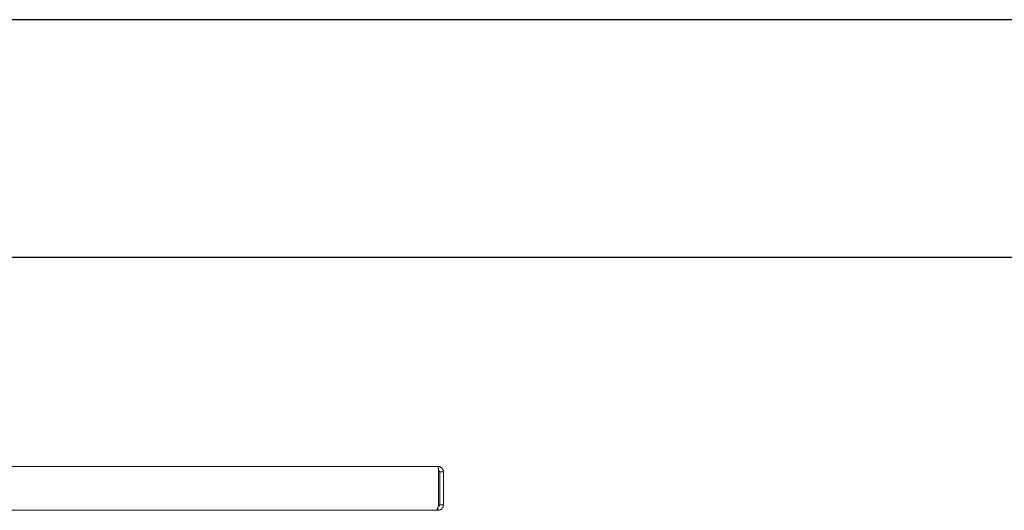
# Model space of a CAD drawing. Header units: millimetres. Extents: x 7284 to 21933, y -3393 to -31.
# Tile 41 of 57: x 12937 to 13330, y -1597 to -1401. Entities that reach past the tile are written whole.
import ezdxf

# ---------------------------------------------------------------- set-up
doc = ezdxf.new("R2010")
doc.units = ezdxf.units.MM
doc.layers.add('60', color=7, linetype='Continuous')
doc.layers.add('细实线层', color=7, linetype='Continuous')
doc.layers.add('粗实线层', color=7, linetype='Continuous', lineweight=25)

# ---------------------------------------------------------------- blocks, each defined once
blk = doc.blocks.new('$CAXA_FRAME_13B17AC1$')
at = {"layer": '粗实线层'}
blk.add_line((138.5, 95), (-138.5, 95), dxfattribs=at)
at = {"layer": '细实线层'}
blk.add_line((148.5, 105), (-148.5, 105), dxfattribs=at)

msp = doc.modelspace()

# ---------------------------------------------------------------- linework, layer by layer
at = {"layer": '60', "color": 7, "linetype": 'Continuous', "lineweight": 18}
for p, q in [((12855.322, -1579.014), (13104.063, -1579.014)), ((13104.356, -1594.314), (13104.356, -1581.214)), ((13104.763, -1581.214), (13106.263, -1581.214)), ((13104.763, -1581.214), (13104.763, -1594.314)), ((13106.263, -1581.214), (13106.263, -1594.314)), ((13104.063, -1596.514), (13104.063, -1595.291)), ((13104.763, -1594.314), (13106.263, -1594.314)), ((12855.853, -1596.514), (13103.356, -1596.514)), ((13103.356, -1596.514), (13104.063, -1596.514))]:
    msp.add_line(p, q, dxfattribs=at)
at = {"layer": '60', "color": 7, "linetype": 'Continuous', "lineweight": 13}
for p, q in [((13104.064, -1579.014), (12855.322, -1579.014)), ((12855.852, -1596.514), (13103.359, -1596.514))]:
    msp.add_line(p, q, dxfattribs=at)
at = {"layer": '60', "color": 7, "linetype": 'Continuous', "lineweight": 18}
for points, knots in [([(13106.263, -1581.214), (13106.263, -1581.142), (13106.256, -1580.999), (13106.235, -1580.857), (13106.214, -1580.75), (13106.206, -1580.715), (13106.189, -1580.644), (13106.179, -1580.609), (13106.148, -1580.506), (13106.099, -1580.371), (13106.038, -1580.241), (13105.987, -1580.146), (13105.969, -1580.114), (13105.932, -1580.052), (13105.912, -1580.021), (13105.852, -1579.931), (13105.766, -1579.816), (13105.622, -1579.657), (13105.516, -1579.56), (13105.432, -1579.491), (13105.403, -1579.469), (13105.345, -1579.425), (13105.315, -1579.405), (13105.165, -1579.305), (13105.039, -1579.237), (13104.873, -1579.168), (13104.839, -1579.155), (13104.771, -1579.131), (13104.736, -1579.119), (13104.632, -1579.088), (13104.493, -1579.053), (13104.28, -1579.021), (13104.136, -1579.014), (13104.063, -1579.014)], [0, 0, 0, 0, 0.0625, 0.125, 0.125, 0.15625, 0.15625, 0.1875, 0.1875, 0.25, 0.3125, 0.3125, 0.34375, 0.34375, 0.375, 0.375, 0.4375, 0.5, 0.5625, 0.5625, 0.59375, 0.59375, 0.625, 0.625, 0.75, 0.75, 0.78125, 0.78125, 0.8125, 0.8125, 0.875, 0.9375, 1, 1, 1, 1]), ([(13104.063, -1579.014), (13104.07, -1579.014), (13104.082, -1579.021), (13104.1, -1579.053), (13104.112, -1579.088), (13104.121, -1579.119), (13104.124, -1579.13), (13104.129, -1579.149), (13104.13, -1579.155), (13104.134, -1579.168), (13104.135, -1579.175), (13104.149, -1579.237), (13104.161, -1579.305), (13104.179, -1579.424), (13104.185, -1579.467), (13104.193, -1579.525), (13104.195, -1579.536), (13104.198, -1579.56), (13104.202, -1579.596), (13104.207, -1579.633), (13104.222, -1579.761), (13104.234, -1579.871), (13104.249, -1580.021), (13104.253, -1580.052), (13104.259, -1580.114), (13104.262, -1580.146), (13104.271, -1580.241), (13104.283, -1580.371), (13104.295, -1580.506), (13104.304, -1580.609), (13104.307, -1580.644), (13104.314, -1580.714), (13104.317, -1580.75), (13104.326, -1580.856), (13104.338, -1580.999), (13104.35, -1581.142), (13104.356, -1581.214)], [0, 0, 0, 0, 0.0625, 0.125, 0.1875, 0.1875, 0.21875, 0.21875, 0.234375, 0.234375, 0.25, 0.25, 0.375, 0.375, 0.4375, 0.4375, 0.453125, 0.453125, 0.46875, 0.5, 0.5, 0.625, 0.625, 0.65625, 0.65625, 0.6875, 0.6875, 0.75, 0.8125, 0.8125, 0.84375, 0.84375, 0.875, 0.875, 0.9375, 1, 1, 1, 1]), ([(13104.763, -1581.214), (13104.763, -1581.191), (13104.762, -1581.157), (13104.758, -1581.123), (13104.754, -1581.1), (13104.752, -1581.089), (13104.741, -1581.032), (13104.728, -1580.989), (13104.701, -1580.925), (13104.692, -1580.905), (13104.675, -1580.874), (13104.67, -1580.864), (13104.658, -1580.844), (13104.652, -1580.835), (13104.62, -1580.787), (13104.591, -1580.752), (13104.55, -1580.711), (13104.542, -1580.703), (13104.525, -1580.688), (13104.516, -1580.68), (13104.49, -1580.658), (13104.471, -1580.645), (13104.414, -1580.607), (13104.374, -1580.585), (13104.321, -1580.563), (13104.31, -1580.559), (13104.3, -1580.555)], [0, 0, 0, 0, 0.0800304, 0.1200456, 0.1200456, 0.1600608, 0.1600608, 0.3201216, 0.3201216, 0.400152, 0.400152, 0.4401673, 0.4401673, 0.4801825, 0.4801825, 0.6402433, 0.6402433, 0.6802585, 0.6802585, 0.7202737, 0.7202737, 0.8003041, 0.8003041, 0.9603649, 0.9603649, 1, 1, 1, 1]), ([(13104.356, -1594.314), (13104.335, -1594.386), (13104.315, -1594.458), (13104.273, -1594.601), (13104.252, -1594.673), (13104.19, -1594.885), (13104.148, -1595.023), (13104.065, -1595.289), (13104.023, -1595.417), (13103.94, -1595.656), (13103.898, -1595.768), (13103.815, -1595.972), (13103.773, -1596.063), (13103.71, -1596.183), (13103.69, -1596.22), (13103.648, -1596.288), (13103.627, -1596.319), (13103.565, -1596.402), (13103.523, -1596.444), (13103.46, -1596.486), (13103.44, -1596.497), (13103.398, -1596.511), (13103.377, -1596.514), (13103.356, -1596.514)], [0, 0, 0, 0, 0.0625, 0.0625, 0.125, 0.125, 0.25, 0.25, 0.375, 0.375, 0.5, 0.5, 0.625, 0.625, 0.6875, 0.6875, 0.75, 0.75, 0.875, 0.875, 0.9375, 0.9375, 1, 1, 1, 1]), ([(13104.063, -1596.514), (13104.135, -1596.514), (13104.207, -1596.511), (13104.314, -1596.5), (13104.35, -1596.496), (13104.422, -1596.485), (13104.457, -1596.479), (13104.635, -1596.444), (13104.772, -1596.402), (13104.971, -1596.319), (13105.052, -1596.281), (13105.132, -1596.237), (13105.163, -1596.22), (13105.179, -1596.21), (13105.226, -1596.182), (13105.256, -1596.163), (13105.406, -1596.063), (13105.517, -1595.972), (13105.644, -1595.845), (13105.669, -1595.819), (13105.717, -1595.765), (13105.741, -1595.738), (13105.81, -1595.654), (13105.853, -1595.596), (13105.973, -1595.417), (13106.04, -1595.29), (13106.109, -1595.124), (13106.122, -1595.09), (13106.147, -1595.021), (13106.158, -1594.987), (13106.19, -1594.883), (13106.207, -1594.814), (13106.249, -1594.603), (13106.263, -1594.46), (13106.263, -1594.314)], [0, 0, 0, 0, 0.0625, 0.0625, 0.09375, 0.09375, 0.125, 0.125, 0.25, 0.25, 0.3125, 0.328125, 0.328125, 0.34375, 0.34375, 0.375, 0.375, 0.5, 0.5, 0.53125, 0.53125, 0.5625, 0.5625, 0.625, 0.625, 0.75, 0.75, 0.78125, 0.78125, 0.8125, 0.8125, 0.875, 0.875, 1, 1, 1, 1]), ([(13104.153, -1595.008), (13104.168, -1595.006), (13104.184, -1595.004), (13104.211, -1594.999), (13104.222, -1594.996), (13104.244, -1594.991), (13104.255, -1594.987), (13104.288, -1594.977), (13104.31, -1594.97), (13104.374, -1594.943), (13104.414, -1594.922), (13104.471, -1594.884), (13104.489, -1594.87), (13104.525, -1594.841), (13104.542, -1594.826), (13104.591, -1594.777), (13104.649, -1594.706), (13104.692, -1594.625), (13104.714, -1594.572), (13104.718, -1594.561), (13104.726, -1594.54), (13104.737, -1594.507), (13104.745, -1594.473), (13104.759, -1594.406), (13104.763, -1594.36), (13104.763, -1594.314)], [0, 0, 0, 0, 0.0471163, 0.0471163, 0.0811478, 0.0811478, 0.1151794, 0.1151794, 0.1832425, 0.1832425, 0.3193688, 0.3193688, 0.3874319, 0.3874319, 0.455495, 0.455495, 0.5916213, 0.7277475, 0.7277475, 0.7617791, 0.7617791, 0.7958106, 0.8638738, 0.8638738, 1, 1, 1, 1])]:
    msp.add_open_spline(points, degree=3, knots=knots, dxfattribs=at)

# ---------------------------------------------------------------- block references
at = {"layer": '粗实线层', "xscale": 9.488793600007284, "yscale": 9.488793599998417, "zscale": 9.488793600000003}
msp.add_blockref('$CAXA_FRAME_13B17AC1$', (13548.368, -2397.118), dxfattribs=at)

doc.saveas('drawing.dxf')
